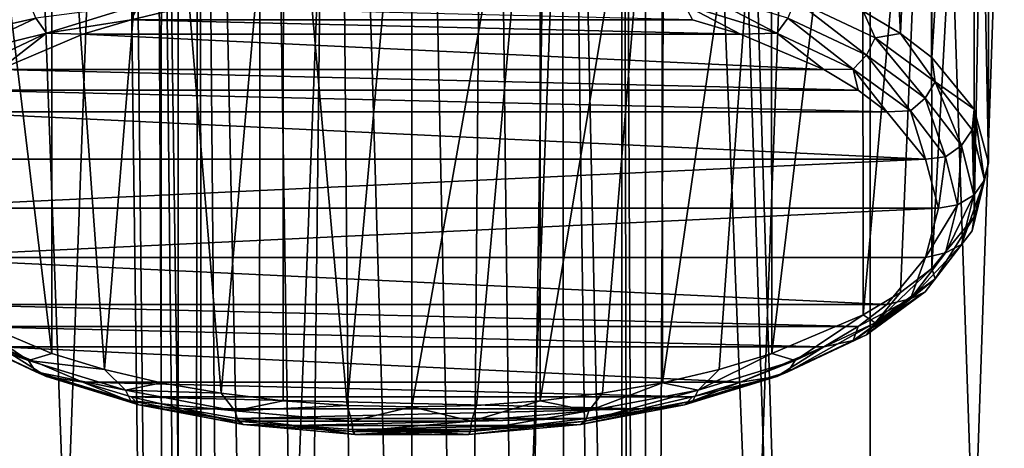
# Model space of a CAD drawing. Header units: millimetres. Extents: x -24 to 24, y -65 to 155.
# Tile 16 of 24: x -8 to 12, y 64 to 72. Entities that reach past the tile are written whole.
import ezdxf

# ---------------------------------------------------------------- set-up
doc = ezdxf.new("R2010")
doc.units = ezdxf.units.MM
doc.header["$LTSCALE"] = 61.297483
for name, color, linetype in [('14', 7, 'CONTINUOUS'), ('15', 7, 'CONTINUOUS'), ('16', 7, 'CONTINUOUS'), ('19', 7, 'CONTINUOUS'), ('2', 7, 'CONTINUOUS'), ('20', 7, 'CONTINUOUS'), ('3', 7, 'CONTINUOUS')]:
    doc.layers.add(name, color=color, linetype=linetype)

msp = doc.modelspace()

# ---------------------------------------------------------------- linework, layer by layer
at = {"layer": '14', "color": 253, "linetype": 'Continuous', "true_color": 0xa2afbf}
for points in [[(-4.585, 72.618, 118.838), (-5.621, 72.375, 118.318), (5.621, 72.375, 118.318), (-4.585, 72.618, 118.838)], [(-5.621, 72.375, 118.318), (-6.586, 72.085, 117.696), (6.586, 72.085, 117.696), (-5.621, 72.375, 118.318)], [(5.621, 72.375, 118.318), (-5.621, 72.375, 118.318), (6.586, 72.085, 117.696), (5.621, 72.375, 118.318)], [(-6.586, 72.085, 117.696), (-8.257, 71.377, 116.178), (8.257, 71.377, 116.178), (-6.586, 72.085, 117.696)], [(6.586, 72.085, 117.696), (-6.586, 72.085, 117.696), (8.257, 71.377, 116.178), (6.586, 72.085, 117.696)], [(-8.257, 71.377, 116.178), (-8.942, 70.968, 115.301), (8.942, 70.968, 115.301), (-8.257, 71.377, 116.178)], [(8.257, 71.377, 116.178), (-8.257, 71.377, 116.178), (8.942, 70.968, 115.301), (8.257, 71.377, 116.178)], [(-8.942, 70.968, 115.301), (-9.514, 70.529, 114.359), (9.514, 70.529, 114.359), (-8.942, 70.968, 115.301)], [(8.942, 70.968, 115.301), (-8.942, 70.968, 115.301), (9.514, 70.529, 114.359), (8.942, 70.968, 115.301)], [(-9.514, 70.529, 114.359), (-10.29, 69.586, 112.337), (10.29, 69.586, 112.337), (-9.514, 70.529, 114.359)], [(9.514, 70.529, 114.359), (-9.514, 70.529, 114.359), (10.29, 69.586, 112.337), (9.514, 70.529, 114.359)], [(-10.29, 69.586, 112.337), (-10.55, 68.602, 110.227), (10.29, 69.586, 112.337), (-10.29, 69.586, 112.337)], [(10.29, 69.586, 112.337), (-10.55, 68.602, 110.227), (10.55, 68.602, 110.227), (10.29, 69.586, 112.337)], [(10.55, 68.602, 110.227), (-10.55, 68.602, 110.227), (-10.29, 67.618, 108.117), (10.55, 68.602, 110.227)], [(10.29, 67.618, 108.117), (10.55, 68.602, 110.227), (-10.29, 67.618, 108.117), (10.29, 67.618, 108.117)], [(9.514, 66.675, 106.095), (10.29, 67.618, 108.117), (-10.29, 67.618, 108.117), (9.514, 66.675, 106.095)], [(-9.514, 66.675, 106.095), (9.514, 66.675, 106.095), (-10.29, 67.618, 108.117), (-9.514, 66.675, 106.095)], [(8.942, 66.236, 105.153), (9.514, 66.675, 106.095), (-9.514, 66.675, 106.095), (8.942, 66.236, 105.153)], [(-8.942, 66.236, 105.153), (8.942, 66.236, 105.153), (-9.514, 66.675, 106.095), (-8.942, 66.236, 105.153)], [(8.257, 65.827, 104.275), (8.942, 66.236, 105.153), (-8.942, 66.236, 105.153), (8.257, 65.827, 104.275)], [(-8.257, 65.827, 104.275), (8.257, 65.827, 104.275), (-8.942, 66.236, 105.153), (-8.257, 65.827, 104.275)], [(6.586, 65.119, 102.758), (8.257, 65.827, 104.275), (-8.257, 65.827, 104.275), (6.586, 65.119, 102.758)], [(-6.586, 65.119, 102.758), (6.586, 65.119, 102.758), (-8.257, 65.827, 104.275), (-6.586, 65.119, 102.758)], [(5.621, 64.829, 102.135), (6.586, 65.119, 102.758), (-6.586, 65.119, 102.758), (5.621, 64.829, 102.135)], [(-5.621, 64.829, 102.135), (5.621, 64.829, 102.135), (-6.586, 65.119, 102.758), (-5.621, 64.829, 102.135)], [(4.585, 64.587, 101.615), (5.621, 64.829, 102.135), (-5.621, 64.829, 102.135), (4.585, 64.587, 101.615)], [(-4.585, 64.587, 101.615), (4.585, 64.587, 101.615), (-5.621, 64.829, 102.135), (-4.585, 64.587, 101.615)], [(-3.49, 64.395, 101.203), (4.585, 64.587, 101.615), (-4.585, 64.587, 101.615), (-3.49, 64.395, 101.203)], [(3.49, 64.395, 101.204), (4.585, 64.587, 101.615), (-3.49, 64.395, 101.203), (3.49, 64.395, 101.204)], [(-2.351, 64.256, 100.906), (3.49, 64.395, 101.204), (-3.49, 64.395, 101.203), (-2.351, 64.256, 100.906)], [(2.351, 64.256, 100.906), (3.49, 64.395, 101.204), (-2.351, 64.256, 100.906), (2.351, 64.256, 100.906)], [(-1.183, 64.172, 100.726), (2.351, 64.256, 100.906), (-2.351, 64.256, 100.906), (-1.183, 64.172, 100.726)], [(1.183, 64.172, 100.726), (2.351, 64.256, 100.906), (-1.183, 64.172, 100.726), (1.183, 64.172, 100.726)], [(0, 64.144, 100.665), (1.183, 64.172, 100.726), (-1.183, 64.172, 100.726), (0, 64.144, 100.665)]]:
    msp.add_3dface(points, dxfattribs=at)
at = {"layer": '15', "color": 253, "linetype": 'Continuous', "true_color": 0xa2afbf}
for points in [[(11.26, 82.742, 100.797), (11.55, 83.828, 103.127), (11.265, 68.431, 107.494), (11.26, 82.742, 100.797)], [(11.55, 83.828, 103.127), (11.55, 69.508, 109.804), (11.265, 68.431, 107.494), (11.55, 83.828, 103.127)], [(10.406, 81.71, 98.585), (11.26, 82.742, 100.797), (10.415, 67.399, 105.28), (10.406, 81.71, 98.585)], [(10.415, 67.399, 105.28), (11.26, 82.742, 100.797), (11.265, 68.431, 107.494), (10.415, 67.399, 105.28)], [(9.03, 80.785, 96.6), (10.406, 81.71, 98.585), (9.04, 66.47, 103.289), (9.03, 80.785, 96.6)], [(9.04, 66.47, 103.289), (10.406, 81.71, 98.585), (9.789, 66.918, 104.249), (9.04, 66.47, 103.289)], [(9.789, 66.918, 104.249), (10.406, 81.71, 98.585), (10.415, 67.399, 105.28), (9.789, 66.918, 104.249)], [(-9.04, 66.47, 103.289), (-9.03, 80.785, 96.6), (-7.211, 65.695, 101.627), (-9.04, 66.47, 103.289)], [(-9.03, 80.785, 96.6), (-7.201, 80.012, 94.943), (-7.211, 65.695, 101.627), (-9.03, 80.785, 96.6)], [(7.201, 80.012, 94.943), (9.03, 80.785, 96.6), (7.211, 65.695, 101.627), (7.201, 80.012, 94.943)], [(7.211, 65.695, 101.627), (9.03, 80.785, 96.6), (9.04, 66.47, 103.289), (7.211, 65.695, 101.627)], [(-7.211, 65.695, 101.627), (-7.201, 80.012, 94.943), (-6.154, 65.378, 100.946), (-7.211, 65.695, 101.627)], [(-7.201, 80.012, 94.943), (-5.011, 79.43, 93.696), (-6.154, 65.378, 100.946), (-7.201, 80.012, 94.943)], [(5.011, 79.43, 93.696), (7.201, 80.012, 94.943), (5.019, 65.112, 100.376), (5.011, 79.43, 93.696)], [(5.019, 65.112, 100.376), (7.201, 80.012, 94.943), (6.154, 65.378, 100.946), (5.019, 65.112, 100.376)], [(6.154, 65.378, 100.946), (7.201, 80.012, 94.943), (7.211, 65.695, 101.627), (6.154, 65.378, 100.946)], [(-6.154, 65.378, 100.946), (-5.011, 79.43, 93.696), (-5.019, 65.112, 100.376), (-6.154, 65.378, 100.946)], [(-5.019, 65.112, 100.376), (-5.011, 79.43, 93.696), (-3.82, 64.902, 99.926), (-5.019, 65.112, 100.376)], [(-5.011, 79.43, 93.696), (-2.57, 79.069, 92.921), (-3.82, 64.902, 99.926), (-5.011, 79.43, 93.696)], [(2.57, 79.069, 92.921), (5.011, 79.43, 93.696), (2.574, 64.75, 99.6), (2.57, 79.069, 92.921)], [(2.574, 64.75, 99.6), (5.011, 79.43, 93.696), (3.82, 64.902, 99.926), (2.574, 64.75, 99.6)], [(3.82, 64.902, 99.926), (5.011, 79.43, 93.696), (5.019, 65.112, 100.376), (3.82, 64.902, 99.926)], [(-3.82, 64.902, 99.926), (-2.57, 79.069, 92.921), (-2.574, 64.75, 99.6), (-3.82, 64.902, 99.926)], [(-2.574, 64.75, 99.6), (-2.57, 79.069, 92.921), (-1.295, 64.658, 99.402), (-2.574, 64.75, 99.6)], [(-2.57, 79.069, 92.921), (0, 78.947, 92.659), (-1.295, 64.658, 99.402), (-2.57, 79.069, 92.921)], [(-1.295, 64.658, 99.402), (0, 78.947, 92.659), (0, 64.627, 99.336), (-1.295, 64.658, 99.402)], [(0, 78.947, 92.659), (2.57, 79.069, 92.921), (0, 64.627, 99.336), (0, 78.947, 92.659)], [(0, 64.627, 99.336), (2.57, 79.069, 92.921), (1.295, 64.658, 99.402), (0, 64.627, 99.336)], [(1.295, 64.658, 99.402), (2.57, 79.069, 92.921), (2.574, 64.75, 99.6), (1.295, 64.658, 99.402)]]:
    msp.add_3dface(points, dxfattribs=at)
at = {"layer": '16', "color": 253, "linetype": 'Continuous', "true_color": 0xa2afbf}
for points in [[(10.406, 85.946, 107.669), (9.03, 86.872, 109.653), (9.789, 72.099, 115.359), (10.406, 85.946, 107.669)], [(9.789, 72.099, 115.359), (9.03, 86.872, 109.653), (9.04, 72.547, 116.32), (9.789, 72.099, 115.359)], [(10.415, 71.618, 114.329), (10.406, 85.946, 107.669), (9.789, 72.099, 115.359), (10.415, 71.618, 114.329)], [(11.26, 84.914, 105.456), (10.406, 85.946, 107.669), (10.415, 71.618, 114.329), (11.26, 84.914, 105.456)], [(11.265, 70.586, 112.114), (11.26, 84.914, 105.456), (10.415, 71.618, 114.329), (11.265, 70.586, 112.114)], [(11.55, 69.508, 109.804), (11.55, 83.828, 103.127), (11.26, 84.914, 105.456), (11.55, 69.508, 109.804)], [(11.55, 69.508, 109.804), (11.26, 84.914, 105.456), (11.265, 70.586, 112.114), (11.55, 69.508, 109.804)]]:
    msp.add_3dface(points, dxfattribs=at)
at = {"layer": '19', "color": 253, "linetype": 'Continuous', "true_color": 0xa2afbf}
for points in [[(11.265, 68.431, 107.494), (11.55, 69.508, 109.804), (11.223, 68.153, 107.804), (11.265, 68.431, 107.494)], [(11.223, 68.153, 107.804), (11.55, 69.508, 109.804), (11.474, 69.162, 109.966), (11.223, 68.153, 107.804)], [(11.223, 68.153, 107.804), (11.474, 69.162, 109.966), (11.011, 67.878, 107.982), (11.223, 68.153, 107.804)], [(11.011, 67.878, 107.982), (11.474, 69.162, 109.966), (11.257, 68.867, 110.103), (11.011, 67.878, 107.982)], [(11.011, 67.878, 107.982), (11.257, 68.867, 110.103), (10.693, 67.71, 108.135), (11.011, 67.878, 107.982)], [(10.693, 67.71, 108.135), (11.257, 68.867, 110.103), (10.932, 68.671, 110.195), (10.693, 67.71, 108.135)], [(10.55, 68.602, 110.227), (10.29, 67.618, 108.117), (10.932, 68.671, 110.195), (10.55, 68.602, 110.227)], [(10.29, 67.618, 108.117), (10.693, 67.71, 108.135), (10.932, 68.671, 110.195), (10.29, 67.618, 108.117)], [(10.415, 67.399, 105.28), (11.265, 68.431, 107.494), (10.482, 67.189, 105.736), (10.415, 67.399, 105.28)], [(10.482, 67.189, 105.736), (11.265, 68.431, 107.494), (11.223, 68.153, 107.804), (10.482, 67.189, 105.736)], [(10.482, 67.189, 105.736), (11.223, 68.153, 107.804), (10.284, 66.932, 105.954), (10.482, 67.189, 105.736)], [(10.284, 66.932, 105.954), (11.223, 68.153, 107.804), (11.011, 67.878, 107.982), (10.284, 66.932, 105.954)], [(10.284, 66.932, 105.954), (11.011, 67.878, 107.982), (9.987, 66.792, 106.165), (10.284, 66.932, 105.954)], [(9.987, 66.792, 106.165), (11.011, 67.878, 107.982), (10.693, 67.71, 108.135), (9.987, 66.792, 106.165)], [(10.29, 67.618, 108.117), (9.987, 66.792, 106.165), (10.693, 67.71, 108.135), (10.29, 67.618, 108.117)], [(10.29, 67.618, 108.117), (9.514, 66.675, 106.095), (9.987, 66.792, 106.165), (10.29, 67.618, 108.117)], [(9.789, 66.918, 104.249), (10.415, 67.399, 105.28), (9.283, 66.311, 103.854), (9.789, 66.918, 104.249)], [(9.283, 66.311, 103.854), (10.415, 67.399, 105.28), (10.482, 67.189, 105.736), (9.283, 66.311, 103.854)], [(9.283, 66.311, 103.854), (10.482, 67.189, 105.736), (9.107, 66.071, 104.106), (9.283, 66.311, 103.854)], [(9.107, 66.071, 104.106), (10.482, 67.189, 105.736), (10.284, 66.932, 105.954), (9.107, 66.071, 104.106)], [(9.107, 66.071, 104.106), (10.284, 66.932, 105.954), (8.844, 65.955, 104.371), (9.107, 66.071, 104.106)], [(8.844, 65.955, 104.371), (10.284, 66.932, 105.954), (9.987, 66.792, 106.165), (8.844, 65.955, 104.371)], [(9.04, 66.47, 103.289), (9.789, 66.918, 104.249), (9.283, 66.311, 103.854), (9.04, 66.47, 103.289)], [(8.942, 66.236, 105.153), (8.844, 65.955, 104.371), (9.987, 66.792, 106.165), (8.942, 66.236, 105.153)], [(9.514, 66.675, 106.095), (8.942, 66.236, 105.153), (9.987, 66.792, 106.165), (9.514, 66.675, 106.095)], [(-9.283, 66.311, 103.854), (-9.04, 66.47, 103.289), (-7.678, 65.558, 102.238), (-9.283, 66.311, 103.854)], [(-9.04, 66.47, 103.289), (-7.211, 65.695, 101.627), (-7.678, 65.558, 102.238), (-9.04, 66.47, 103.289)], [(7.211, 65.695, 101.627), (9.04, 66.47, 103.289), (7.678, 65.558, 102.238), (7.211, 65.695, 101.627)], [(7.678, 65.558, 102.238), (9.04, 66.47, 103.289), (9.283, 66.311, 103.854), (7.678, 65.558, 102.238)], [(-9.283, 66.311, 103.854), (-7.678, 65.558, 102.238), (-9.107, 66.071, 104.106), (-9.283, 66.311, 103.854)], [(7.678, 65.558, 102.238), (9.283, 66.311, 103.854), (7.532, 65.332, 102.521), (7.678, 65.558, 102.238)], [(7.532, 65.332, 102.521), (9.283, 66.311, 103.854), (9.107, 66.071, 104.106), (7.532, 65.332, 102.521)], [(-9.107, 66.071, 104.106), (-7.678, 65.558, 102.238), (-7.532, 65.332, 102.521), (-9.107, 66.071, 104.106)], [(-9.107, 66.071, 104.106), (-7.532, 65.332, 102.521), (-8.844, 65.955, 104.371), (-9.107, 66.071, 104.106)], [(7.532, 65.332, 102.521), (9.107, 66.071, 104.106), (7.315, 65.237, 102.832), (7.532, 65.332, 102.521)], [(7.315, 65.237, 102.832), (9.107, 66.071, 104.106), (8.844, 65.955, 104.371), (7.315, 65.237, 102.832)], [(8.942, 66.236, 105.153), (8.257, 65.827, 104.275), (8.844, 65.955, 104.371), (8.942, 66.236, 105.153)], [(-8.257, 65.827, 104.275), (-8.844, 65.955, 104.371), (-7.315, 65.237, 102.832), (-8.257, 65.827, 104.275)], [(-8.844, 65.955, 104.371), (-7.532, 65.332, 102.521), (-7.315, 65.237, 102.832), (-8.844, 65.955, 104.371)], [(8.257, 65.827, 104.275), (7.315, 65.237, 102.832), (8.844, 65.955, 104.371), (8.257, 65.827, 104.275)], [(-6.586, 65.119, 102.758), (-8.257, 65.827, 104.275), (-7.315, 65.237, 102.832), (-6.586, 65.119, 102.758)], [(-7.211, 65.695, 101.627), (-6.154, 65.378, 100.946), (-7.678, 65.558, 102.238), (-7.211, 65.695, 101.627)], [(6.154, 65.378, 100.946), (7.211, 65.695, 101.627), (5.737, 64.962, 100.96), (6.154, 65.378, 100.946)], [(5.737, 64.962, 100.96), (7.211, 65.695, 101.627), (7.678, 65.558, 102.238), (5.737, 64.962, 100.96)], [(8.257, 65.827, 104.275), (6.586, 65.119, 102.758), (7.315, 65.237, 102.832), (8.257, 65.827, 104.275)], [(-7.678, 65.558, 102.238), (-6.154, 65.378, 100.946), (-5.737, 64.962, 100.96), (-7.678, 65.558, 102.238)], [(-7.678, 65.558, 102.238), (-5.737, 64.962, 100.96), (-7.532, 65.332, 102.521), (-7.678, 65.558, 102.238)], [(5.737, 64.962, 100.96), (7.678, 65.558, 102.238), (5.628, 64.747, 101.268), (5.737, 64.962, 100.96)], [(5.628, 64.747, 101.268), (7.678, 65.558, 102.238), (7.532, 65.332, 102.521), (5.628, 64.747, 101.268)], [(-7.532, 65.332, 102.521), (-5.737, 64.962, 100.96), (-5.628, 64.747, 101.268), (-7.532, 65.332, 102.521)], [(-7.532, 65.332, 102.521), (-5.628, 64.747, 101.268), (-7.315, 65.237, 102.832), (-7.532, 65.332, 102.521)], [(-6.154, 65.378, 100.946), (-5.019, 65.112, 100.376), (-5.737, 64.962, 100.96), (-6.154, 65.378, 100.946)], [(5.019, 65.112, 100.376), (6.154, 65.378, 100.946), (5.737, 64.962, 100.96), (5.019, 65.112, 100.376)], [(5.628, 64.747, 101.268), (7.532, 65.332, 102.521), (5.466, 64.67, 101.614), (5.628, 64.747, 101.268)], [(5.466, 64.67, 101.614), (7.532, 65.332, 102.521), (7.315, 65.237, 102.832), (5.466, 64.67, 101.614)], [(-6.586, 65.119, 102.758), (-7.315, 65.237, 102.832), (-5.466, 64.67, 101.614), (-6.586, 65.119, 102.758)], [(-7.315, 65.237, 102.832), (-5.628, 64.747, 101.268), (-5.466, 64.67, 101.614), (-7.315, 65.237, 102.832)], [(-5.621, 64.829, 102.135), (-6.586, 65.119, 102.758), (-5.466, 64.67, 101.614), (-5.621, 64.829, 102.135)], [(-5.019, 65.112, 100.376), (-3.82, 64.902, 99.926), (-5.737, 64.962, 100.96), (-5.019, 65.112, 100.376)], [(3.82, 64.902, 99.926), (5.019, 65.112, 100.376), (3.546, 64.55, 100.076), (3.82, 64.902, 99.926)], [(3.546, 64.55, 100.076), (5.019, 65.112, 100.376), (5.737, 64.962, 100.96), (3.546, 64.55, 100.076)], [(5.621, 64.829, 102.135), (5.466, 64.67, 101.614), (7.315, 65.237, 102.832), (5.621, 64.829, 102.135)], [(6.586, 65.119, 102.758), (5.621, 64.829, 102.135), (7.315, 65.237, 102.832), (6.586, 65.119, 102.758)], [(-5.737, 64.962, 100.96), (-3.82, 64.902, 99.926), (-3.546, 64.55, 100.076), (-5.737, 64.962, 100.96)], [(-5.737, 64.962, 100.96), (-3.546, 64.55, 100.076), (-5.628, 64.747, 101.268), (-5.737, 64.962, 100.96)], [(-3.82, 64.902, 99.926), (-2.574, 64.75, 99.6), (-3.546, 64.55, 100.076), (-3.82, 64.902, 99.926)], [(2.574, 64.75, 99.6), (3.82, 64.902, 99.926), (3.546, 64.55, 100.076), (2.574, 64.75, 99.6)], [(3.546, 64.55, 100.076), (5.737, 64.962, 100.96), (3.479, 64.343, 100.4), (3.546, 64.55, 100.076)], [(3.479, 64.343, 100.4), (5.737, 64.962, 100.96), (5.628, 64.747, 101.268), (3.479, 64.343, 100.4)], [(-5.628, 64.747, 101.268), (-3.546, 64.55, 100.076), (-3.479, 64.343, 100.4), (-5.628, 64.747, 101.268)], [(-5.628, 64.747, 101.268), (-3.479, 64.343, 100.4), (-5.466, 64.67, 101.614), (-5.628, 64.747, 101.268)], [(-4.585, 64.587, 101.615), (-5.621, 64.829, 102.135), (-5.466, 64.67, 101.614), (-4.585, 64.587, 101.615)], [(-2.574, 64.75, 99.6), (-1.295, 64.658, 99.402), (-3.546, 64.55, 100.076), (-2.574, 64.75, 99.6)], [(1.295, 64.658, 99.402), (2.574, 64.75, 99.6), (1.199, 64.339, 99.624), (1.295, 64.658, 99.402)], [(1.199, 64.339, 99.624), (2.574, 64.75, 99.6), (3.546, 64.55, 100.076), (1.199, 64.339, 99.624)], [(3.479, 64.343, 100.4), (5.628, 64.747, 101.268), (3.378, 64.277, 100.772), (3.479, 64.343, 100.4)], [(3.378, 64.277, 100.772), (5.628, 64.747, 101.268), (5.466, 64.67, 101.614), (3.378, 64.277, 100.772)], [(5.621, 64.829, 102.135), (4.585, 64.587, 101.615), (5.466, 64.67, 101.614), (5.621, 64.829, 102.135)], [(-4.585, 64.587, 101.615), (-5.466, 64.67, 101.614), (-3.378, 64.277, 100.772), (-4.585, 64.587, 101.615)], [(-5.466, 64.67, 101.614), (-3.479, 64.343, 100.4), (-3.378, 64.277, 100.772), (-5.466, 64.67, 101.614)], [(-3.49, 64.395, 101.203), (-4.585, 64.587, 101.615), (-3.378, 64.277, 100.772), (-3.49, 64.395, 101.203)], [(-3.546, 64.55, 100.076), (-1.295, 64.658, 99.402), (-1.199, 64.339, 99.624), (-3.546, 64.55, 100.076)], [(-3.546, 64.55, 100.076), (-1.199, 64.339, 99.624), (-3.479, 64.343, 100.4), (-3.546, 64.55, 100.076)], [(-1.295, 64.658, 99.402), (0, 64.627, 99.336), (-1.199, 64.339, 99.624), (-1.295, 64.658, 99.402)], [(-1.199, 64.339, 99.624), (0, 64.627, 99.336), (1.199, 64.339, 99.624), (-1.199, 64.339, 99.624)], [(0, 64.627, 99.336), (1.295, 64.658, 99.402), (1.199, 64.339, 99.624), (0, 64.627, 99.336)], [(1.199, 64.339, 99.624), (3.546, 64.55, 100.076), (1.177, 64.136, 99.957), (1.199, 64.339, 99.624)], [(1.177, 64.136, 99.957), (3.546, 64.55, 100.076), (3.479, 64.343, 100.4), (1.177, 64.136, 99.957)], [(3.49, 64.395, 101.204), (3.378, 64.277, 100.772), (5.466, 64.67, 101.614), (3.49, 64.395, 101.204)], [(4.585, 64.587, 101.615), (3.49, 64.395, 101.204), (5.466, 64.67, 101.614), (4.585, 64.587, 101.615)], [(-2.351, 64.256, 100.906), (-3.49, 64.395, 101.203), (-3.378, 64.277, 100.772), (-2.351, 64.256, 100.906)], [(-3.479, 64.343, 100.4), (-1.199, 64.339, 99.624), (-1.177, 64.136, 99.957), (-3.479, 64.343, 100.4)], [(-3.479, 64.343, 100.4), (-1.177, 64.136, 99.957), (-3.378, 64.277, 100.772), (-3.479, 64.343, 100.4)], [(-1.199, 64.339, 99.624), (1.199, 64.339, 99.624), (-1.177, 64.136, 99.957), (-1.199, 64.339, 99.624)], [(-1.177, 64.136, 99.957), (1.199, 64.339, 99.624), (1.177, 64.136, 99.957), (-1.177, 64.136, 99.957)], [(1.177, 64.136, 99.957), (3.479, 64.343, 100.4), (1.143, 64.076, 100.341), (1.177, 64.136, 99.957)], [(1.143, 64.076, 100.341), (3.479, 64.343, 100.4), (3.378, 64.277, 100.772), (1.143, 64.076, 100.341)], [(3.49, 64.395, 101.204), (2.351, 64.256, 100.906), (3.378, 64.277, 100.772), (3.49, 64.395, 101.204)], [(-2.351, 64.256, 100.906), (-3.378, 64.277, 100.772), (-1.143, 64.076, 100.341), (-2.351, 64.256, 100.906)], [(-3.378, 64.277, 100.772), (-1.177, 64.136, 99.957), (-1.143, 64.076, 100.341), (-3.378, 64.277, 100.772)], [(-1.183, 64.172, 100.726), (-2.351, 64.256, 100.906), (-1.143, 64.076, 100.341), (-1.183, 64.172, 100.726)], [(0, 64.144, 100.665), (-1.183, 64.172, 100.726), (-1.143, 64.076, 100.341), (0, 64.144, 100.665)], [(-1.177, 64.136, 99.957), (1.177, 64.136, 99.957), (-1.143, 64.076, 100.341), (-1.177, 64.136, 99.957)], [(0, 64.144, 100.665), (-1.143, 64.076, 100.341), (1.143, 64.076, 100.341), (0, 64.144, 100.665)], [(-1.143, 64.076, 100.341), (1.177, 64.136, 99.957), (1.143, 64.076, 100.341), (-1.143, 64.076, 100.341)], [(1.183, 64.172, 100.726), (0, 64.144, 100.665), (1.143, 64.076, 100.341), (1.183, 64.172, 100.726)], [(1.183, 64.172, 100.726), (1.143, 64.076, 100.341), (3.378, 64.277, 100.772), (1.183, 64.172, 100.726)], [(2.351, 64.256, 100.906), (1.183, 64.172, 100.726), (3.378, 64.277, 100.772), (2.351, 64.256, 100.906)]]:
    msp.add_3dface(points, dxfattribs=at)
at = {"layer": '2', "color": 250, "linetype": 'Continuous', "true_color": 0x404040}
for points in [[(4.68, 0, -23.539), (0, 0, -24), (4.682, 122.5, -23.539), (4.68, 0, -23.539)], [(4.682, 122.5, -23.539), (0, 0, -24), (0, 122.5, -24), (4.682, 122.5, -23.539)], [(9.183, 0, -22.173), (4.68, 0, -23.539), (9.184, 122.5, -22.173), (9.183, 0, -22.173)], [(9.184, 122.5, -22.173), (4.68, 0, -23.539), (4.682, 122.5, -23.539), (9.184, 122.5, -22.173)], [(6, 102.963, 23.238), (9.183, 0, 22.173), (9.184, 122.5, 22.173), (6, 102.963, 23.238)], [(9.183, 0, 22.173), (13.334, 0, 19.955), (9.184, 122.5, 22.173), (9.183, 0, 22.173)], [(13.334, 0, -19.955), (9.183, 0, -22.173), (13.334, 122.5, -19.955), (13.334, 0, -19.955)], [(13.334, 122.5, -19.955), (9.183, 0, -22.173), (9.184, 122.5, -22.173), (13.334, 122.5, -19.955)], [(9.184, 122.5, 22.173), (13.334, 0, 19.955), (13.334, 122.5, 19.955), (9.184, 122.5, 22.173)], [(5.782, 101.396, 23.293), (9.183, 0, 22.173), (6, 102.963, 23.238), (5.782, 101.396, 23.293)], [(5.169, 99.953, 23.437), (9.183, 0, 22.173), (5.782, 101.396, 23.293), (5.169, 99.953, 23.437)], [(4.216, 98.731, 23.627), (4.68, 0, 23.539), (5.169, 99.953, 23.437), (4.216, 98.731, 23.627)], [(4.68, 0, 23.539), (9.183, 0, 22.173), (5.169, 99.953, 23.437), (4.68, 0, 23.539)], [(2.983, 97.794, 23.814), (4.202, 41.475, 23.629), (4.216, 98.731, 23.627), (2.983, 97.794, 23.814)], [(4.202, 41.475, 23.629), (4.35, 40.35, 23.602), (4.216, 98.731, 23.627), (4.202, 41.475, 23.629)], [(4.35, 40.35, 23.602), (4.68, 0, 23.539), (4.216, 98.731, 23.627), (4.35, 40.35, 23.602)], [(1.543, 97.202, 23.95), (2.18, 44.114, 23.901), (2.983, 97.794, 23.814), (1.543, 97.202, 23.95)], [(2.18, 44.114, 23.901), (3.076, 43.426, 23.802), (2.983, 97.794, 23.814), (2.18, 44.114, 23.901)], [(3.765, 42.529, 23.703), (4.202, 41.475, 23.629), (2.983, 97.794, 23.814), (3.765, 42.529, 23.703)], [(3.076, 43.426, 23.802), (3.765, 42.529, 23.703), (2.983, 97.794, 23.814), (3.076, 43.426, 23.802)], [(0, 97, 24), (1.105, 44.556, 23.975), (1.543, 97.202, 23.95), (0, 97, 24)], [(1.105, 44.556, 23.975), (2.18, 44.114, 23.901), (1.543, 97.202, 23.95), (1.105, 44.556, 23.975)], [(0, 44.7, 24), (1.105, 44.556, 23.975), (0, 97, 24), (0, 44.7, 24)]]:
    msp.add_3dface(points, dxfattribs=at)
at = {"layer": '20', "color": 253, "linetype": 'Continuous', "true_color": 0xa2afbf}
for points in [[(7.315, 72.104, 117.558), (5.628, 72.987, 118.938), (5.466, 72.672, 118.775), (7.315, 72.104, 117.558)], [(7.532, 72.403, 117.685), (5.628, 72.987, 118.938), (7.315, 72.104, 117.558), (7.532, 72.403, 117.685)], [(-7.678, 72.765, 117.694), (-9.04, 72.547, 116.32), (-9.283, 72.012, 116.078), (-7.678, 72.765, 117.694)], [(-7.678, 72.765, 117.694), (-9.283, 72.012, 116.078), (-7.532, 72.403, 117.685), (-7.678, 72.765, 117.694)], [(-5.466, 72.672, 118.775), (-7.532, 72.403, 117.685), (-7.315, 72.104, 117.558), (-5.466, 72.672, 118.775)], [(-5.621, 72.375, 118.318), (-5.466, 72.672, 118.775), (-7.315, 72.104, 117.558), (-5.621, 72.375, 118.318)], [(-5.621, 72.375, 118.318), (-4.585, 72.618, 118.838), (-5.466, 72.672, 118.775), (-5.621, 72.375, 118.318)], [(5.621, 72.375, 118.318), (6.586, 72.085, 117.696), (5.466, 72.672, 118.775), (5.621, 72.375, 118.318)], [(6.586, 72.085, 117.696), (7.315, 72.104, 117.558), (5.466, 72.672, 118.775), (6.586, 72.085, 117.696)], [(9.107, 71.664, 116.1), (7.678, 72.765, 117.694), (7.532, 72.403, 117.685), (9.107, 71.664, 116.1)], [(9.283, 72.012, 116.078), (9.04, 72.547, 116.32), (7.678, 72.765, 117.694), (9.283, 72.012, 116.078)], [(9.283, 72.012, 116.078), (7.678, 72.765, 117.694), (9.107, 71.664, 116.1), (9.283, 72.012, 116.078)], [(-7.532, 72.403, 117.685), (-9.283, 72.012, 116.078), (-9.107, 71.664, 116.1), (-7.532, 72.403, 117.685)], [(-7.532, 72.403, 117.685), (-9.107, 71.664, 116.1), (-7.315, 72.104, 117.558), (-7.532, 72.403, 117.685)], [(8.844, 71.386, 116.018), (7.532, 72.403, 117.685), (7.315, 72.104, 117.558), (8.844, 71.386, 116.018)], [(9.107, 71.664, 116.1), (7.532, 72.403, 117.685), (8.844, 71.386, 116.018), (9.107, 71.664, 116.1)], [(9.789, 72.099, 115.359), (9.04, 72.547, 116.32), (9.283, 72.012, 116.078), (9.789, 72.099, 115.359)], [(-6.586, 72.085, 117.696), (-5.621, 72.375, 118.318), (-7.315, 72.104, 117.558), (-6.586, 72.085, 117.696)], [(-7.315, 72.104, 117.558), (-9.107, 71.664, 116.1), (-8.844, 71.386, 116.018), (-7.315, 72.104, 117.558)], [(-8.257, 71.377, 116.178), (-7.315, 72.104, 117.558), (-8.844, 71.386, 116.018), (-8.257, 71.377, 116.178)], [(-8.257, 71.377, 116.178), (-6.586, 72.085, 117.696), (-7.315, 72.104, 117.558), (-8.257, 71.377, 116.178)], [(6.586, 72.085, 117.696), (8.257, 71.377, 116.178), (7.315, 72.104, 117.558), (6.586, 72.085, 117.696)], [(8.257, 71.377, 116.178), (8.844, 71.386, 116.018), (7.315, 72.104, 117.558), (8.257, 71.377, 116.178)], [(10.284, 70.802, 114.253), (9.283, 72.012, 116.078), (9.107, 71.664, 116.1), (10.284, 70.802, 114.253)], [(10.482, 71.134, 114.195), (9.789, 72.099, 115.359), (9.283, 72.012, 116.078), (10.482, 71.134, 114.195)], [(10.482, 71.134, 114.195), (9.283, 72.012, 116.078), (10.284, 70.802, 114.253), (10.482, 71.134, 114.195)], [(10.415, 71.618, 114.329), (9.789, 72.099, 115.359), (10.482, 71.134, 114.195), (10.415, 71.618, 114.329)], [(9.987, 70.55, 114.225), (9.107, 71.664, 116.1), (8.844, 71.386, 116.018), (9.987, 70.55, 114.225)], [(10.284, 70.802, 114.253), (9.107, 71.664, 116.1), (9.987, 70.55, 114.225), (10.284, 70.802, 114.253)], [(11.265, 70.586, 112.114), (10.415, 71.618, 114.329), (10.482, 71.134, 114.195), (11.265, 70.586, 112.114)], [(8.257, 71.377, 116.178), (8.942, 70.968, 115.301), (8.844, 71.386, 116.018), (8.257, 71.377, 116.178)], [(8.942, 70.968, 115.301), (9.514, 70.529, 114.359), (8.844, 71.386, 116.018), (8.942, 70.968, 115.301)], [(9.514, 70.529, 114.359), (9.987, 70.55, 114.225), (8.844, 71.386, 116.018), (9.514, 70.529, 114.359)], [(11.011, 69.856, 112.224), (10.482, 71.134, 114.195), (10.284, 70.802, 114.253), (11.011, 69.856, 112.224)], [(11.223, 70.17, 112.128), (11.265, 70.586, 112.114), (10.482, 71.134, 114.195), (11.223, 70.17, 112.128)], [(11.223, 70.17, 112.128), (10.482, 71.134, 114.195), (11.011, 69.856, 112.224), (11.223, 70.17, 112.128)], [(10.693, 69.631, 112.255), (10.284, 70.802, 114.253), (9.987, 70.55, 114.225), (10.693, 69.631, 112.255)], [(11.011, 69.856, 112.224), (10.284, 70.802, 114.253), (10.693, 69.631, 112.255), (11.011, 69.856, 112.224)], [(9.514, 70.529, 114.359), (10.29, 69.586, 112.337), (9.987, 70.55, 114.225), (9.514, 70.529, 114.359)], [(10.29, 69.586, 112.337), (10.693, 69.631, 112.255), (9.987, 70.55, 114.225), (10.29, 69.586, 112.337)], [(11.474, 69.162, 109.966), (11.265, 70.586, 112.114), (11.223, 70.17, 112.128), (11.474, 69.162, 109.966)], [(11.55, 69.508, 109.804), (11.265, 70.586, 112.114), (11.474, 69.162, 109.966), (11.55, 69.508, 109.804)], [(11.257, 68.867, 110.103), (11.223, 70.17, 112.128), (11.011, 69.856, 112.224), (11.257, 68.867, 110.103)], [(11.257, 68.867, 110.103), (11.474, 69.162, 109.966), (11.223, 70.17, 112.128), (11.257, 68.867, 110.103)], [(10.932, 68.671, 110.195), (11.011, 69.856, 112.224), (10.693, 69.631, 112.255), (10.932, 68.671, 110.195)], [(10.932, 68.671, 110.195), (11.257, 68.867, 110.103), (11.011, 69.856, 112.224), (10.932, 68.671, 110.195)], [(10.29, 69.586, 112.337), (10.55, 68.602, 110.227), (10.693, 69.631, 112.255), (10.29, 69.586, 112.337)], [(10.55, 68.602, 110.227), (10.932, 68.671, 110.195), (10.693, 69.631, 112.255), (10.55, 68.602, 110.227)]]:
    msp.add_3dface(points, dxfattribs=at)
at = {"layer": '3', "color": 250, "linetype": 'Continuous', "true_color": 0x404040}
for points in [[(-4.682, 122.5, -23.539), (-9.183, 0, -22.173), (-9.184, 122.5, -22.173), (-4.682, 122.5, -23.539)], [(-9.183, 0, 22.173), (-4.68, 0, 23.539), (-9.184, 122.5, 22.173), (-9.183, 0, 22.173)], [(-9.184, 122.5, 22.173), (-4.68, 0, 23.539), (-6, 103.03, 23.238), (-9.184, 122.5, 22.173)], [(-4.68, 0, -23.539), (-9.183, 0, -22.173), (-4.682, 122.5, -23.539), (-4.68, 0, -23.539)], [(0, 122.5, -24), (-4.68, 0, -23.539), (-4.682, 122.5, -23.539), (0, 122.5, -24)], [(0, 0, -24), (-4.68, 0, -23.539), (0, 122.5, -24), (0, 0, -24)], [(-6, 103.03, 23.238), (-4.68, 0, 23.539), (-5.8, 101.465, 23.289), (-6, 103.03, 23.238)], [(-5.8, 101.465, 23.289), (-4.68, 0, 23.539), (-5.202, 100.01, 23.43), (-5.8, 101.465, 23.289)], [(-4.68, 0, 23.539), (-4.35, 22.35, 23.602), (-5.202, 100.01, 23.43), (-4.68, 0, 23.539)], [(-4.35, 22.35, 23.602), (-4.35, 40.35, 23.602), (-5.202, 100.01, 23.43), (-4.35, 22.35, 23.602)], [(-5.202, 100.01, 23.43), (-4.35, 40.35, 23.602), (-4.251, 98.765, 23.621), (-5.202, 100.01, 23.43)], [(-4.251, 98.765, 23.621), (-4.35, 40.35, 23.602), (-4.202, 41.476, 23.629), (-4.251, 98.765, 23.621)], [(-3.01, 97.81, 23.81), (-4.251, 98.765, 23.621), (-3.074, 43.427, 23.802), (-3.01, 97.81, 23.81)], [(-3.074, 43.427, 23.802), (-4.251, 98.765, 23.621), (-3.764, 42.53, 23.703), (-3.074, 43.427, 23.802)], [(-3.764, 42.53, 23.703), (-4.251, 98.765, 23.621), (-4.202, 41.476, 23.629), (-3.764, 42.53, 23.703)], [(-2.174, 44.117, 23.901), (-3.01, 97.81, 23.81), (-3.074, 43.427, 23.802), (-2.174, 44.117, 23.901)], [(-1.559, 97.206, 23.949), (-3.01, 97.81, 23.81), (-2.174, 44.117, 23.901), (-1.559, 97.206, 23.949)], [(-1.1, 44.557, 23.975), (-1.559, 97.206, 23.949), (-2.174, 44.117, 23.901), (-1.1, 44.557, 23.975)], [(0, 44.7, 24), (0, 97, 24), (-1.559, 97.206, 23.949), (0, 44.7, 24)], [(0, 44.7, 24), (-1.559, 97.206, 23.949), (-1.1, 44.557, 23.975), (0, 44.7, 24)]]:
    msp.add_3dface(points, dxfattribs=at)

doc.saveas('drawing.dxf')
